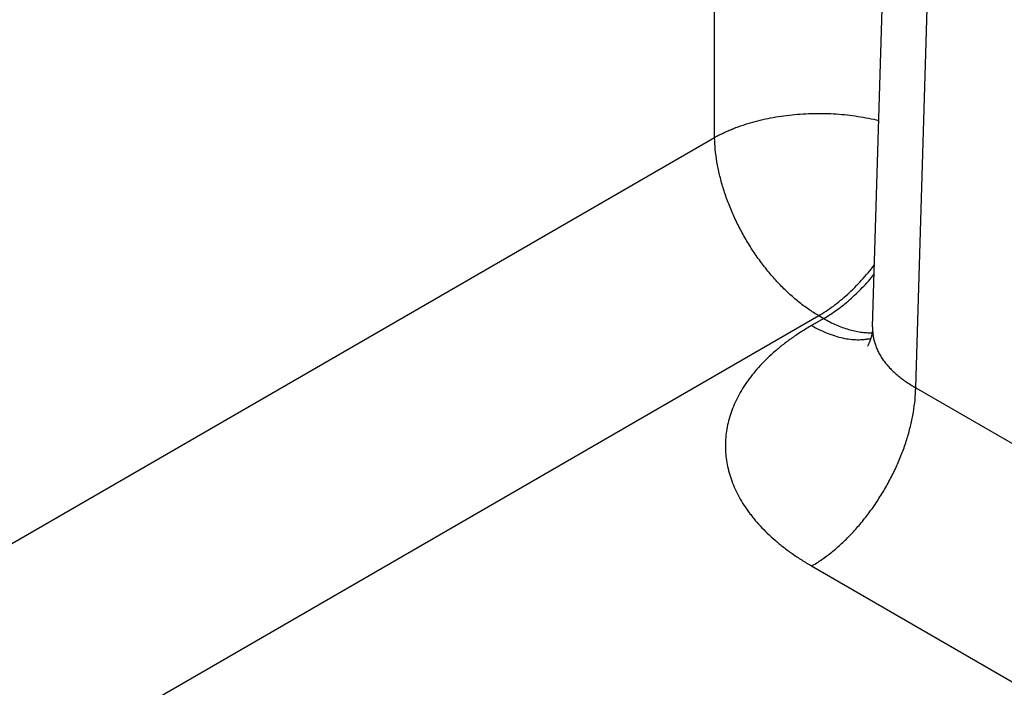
# Model space of a CAD drawing. Header units: inches. Extents: x 0 to 34, y 0 to 22.
# Tile 57 of 68: x 25.735 to 26.257, y 18.044 to 18.398. Entities that reach past the tile are written whole.
import ezdxf

# ---------------------------------------------------------------- set-up
doc = ezdxf.new("R2010")
doc.units = ezdxf.units.IN
doc.header["$LTSCALE"] = 1.87
doc.header["$MEASUREMENT"] = 0
doc.layers.get('0').update_dxf_attribs({"linetype": 'CONTINUOUS'})

msp = doc.modelspace()

# ---------------------------------------------------------------- linework, layer by layer
at = {"color": 7, "linetype": 'CONTINUOUS'}
for p, q in [((26.10358, 18.3354), (26.10358, 19.65931)), ((26.18728, 18.235), (26.22319, 19.42248)), ((26.21013, 18.20283), (26.24601, 19.3895)), ((25.0631, 17.73465), (26.10358, 18.3354)), ((25.17244, 17.67152), (26.15872, 18.24099)), ((26.15872, 18.24099), (26.16137, 18.23946)), ((26.16137, 18.23946), (26.15499, 18.23578)), ((26.21013, 18.20283), (26.31642, 18.14146)), ((26.15499, 18.10842), (26.26127, 18.04705))]:
    msp.add_line(p, q, dxfattribs=at)
msp.add_lwpolyline([(26.18728, 18.23499), (26.18717, 18.23321), (26.18694, 18.23149), (26.18662, 18.22995), (26.18625, 18.2286), (26.18587, 18.22747), (26.1855, 18.22655), (26.18516, 18.22584), (26.18489, 18.22532), (26.18468, 18.22498), (26.18457, 18.2248), (26.18454, 18.22477)], dxfattribs=at)
for points, knots in [([(26.10358, 18.3354), (26.10393, 18.33559), (26.10464, 18.33598), (26.10552, 18.33645), (26.10624, 18.33682), (26.10697, 18.33718), (26.1079, 18.33763), (26.10902, 18.33816), (26.11016, 18.33868), (26.11132, 18.33918), (26.1125, 18.33967), (26.11369, 18.34015), (26.11531, 18.34078), (26.11737, 18.34152), (26.11989, 18.34236), (26.12334, 18.34342), (26.12779, 18.3446), (26.13326, 18.34579), (26.13888, 18.34674), (26.14461, 18.34745), (26.15042, 18.34792), (26.15628, 18.34814), (26.16215, 18.34812), (26.16801, 18.34786), (26.17381, 18.34734), (26.17952, 18.34659), (26.18512, 18.3456), (26.18879, 18.34478), (26.1906, 18.34433)], [0, 0, 0, 0, 0.013358, 0.026893, 0.033708, 0.04055, 0.054319, 0.068212, 0.082233, 0.096378, 0.110641, 0.125021, 0.139515, 0.168839, 0.198592, 0.22875, 0.290181, 0.352933, 0.416781, 0.481492, 0.546818, 0.612509, 0.678306, 0.743953, 0.809193, 0.873776, 0.937456, 1, 1, 1, 1]), ([(26.15872, 18.24099), (26.1569, 18.24204), (26.15419, 18.24376), (26.15069, 18.24628), (26.14714, 18.24903), (26.14278, 18.25281), (26.13774, 18.25778), (26.1329, 18.26319), (26.12831, 18.26899), (26.12399, 18.27512), (26.12, 18.28153), (26.11638, 18.28816), (26.11315, 18.29494), (26.11035, 18.30181), (26.108, 18.30871), (26.10612, 18.31557), (26.10474, 18.32233), (26.10386, 18.32893), (26.10361, 18.33327), (26.10358, 18.3354)], [0, 0, 0, 0, 0.055747, 0.084566, 0.113977, 0.174438, 0.236852, 0.300886, 0.366174, 0.432325, 0.498931, 0.565573, 0.631836, 0.697308, 0.761594, 0.824323, 0.885156, 0.943796, 1, 1, 1, 1]), ([(26.15872, 18.24099), (26.16005, 18.24175), (26.16269, 18.24339), (26.16656, 18.2461), (26.1704, 18.24911), (26.17417, 18.2524), (26.17787, 18.25595), (26.18148, 18.25974), (26.18497, 18.26375), (26.1872, 18.26655), (26.18829, 18.26798)], [0, 0, 0, 0, 0.113737, 0.231252, 0.352321, 0.476667, 0.603976, 0.733893, 0.866036, 1, 1, 1, 1]), ([(26.16137, 18.23946), (26.16255, 18.24014), (26.16491, 18.2416), (26.16839, 18.24399), (26.17183, 18.24662), (26.17524, 18.24947), (26.17859, 18.25254), (26.18187, 18.25582), (26.18507, 18.25928), (26.18712, 18.26169), (26.18814, 18.26292)], [0, 0, 0, 0, 0.114506, 0.232446, 0.353643, 0.477883, 0.604923, 0.73449, 0.866288, 1, 1, 1, 1]), ([(26.15499, 18.23578), (26.15409, 18.23526), (26.15232, 18.23421), (26.14971, 18.23259), (26.14717, 18.23094), (26.14391, 18.2287), (26.14001, 18.22581), (26.13421, 18.22106), (26.12893, 18.21601), (26.12426, 18.21067), (26.12115, 18.20663), (26.11839, 18.2025), (26.11598, 18.1983), (26.11393, 18.19403), (26.11225, 18.18971), (26.11093, 18.18535), (26.10999, 18.18095), (26.10942, 18.17653), (26.10923, 18.1721), (26.10942, 18.16766), (26.10999, 18.16324), (26.11093, 18.15885), (26.11225, 18.15448), (26.11393, 18.15016), (26.11598, 18.14589), (26.11839, 18.14169), (26.12068, 18.13827), (26.12268, 18.13558), (26.12482, 18.13288), (26.12771, 18.12957), (26.13149, 18.12572), (26.13559, 18.12199), (26.13925, 18.119), (26.14232, 18.11667), (26.14471, 18.11495), (26.14717, 18.11326), (26.14971, 18.1116), (26.15232, 18.10998), (26.15409, 18.10893), (26.15499, 18.10842)], [0, 0, 0, 0, 0.018926, 0.037618, 0.056071, 0.074285, 0.109984, 0.144716, 0.211292, 0.243207, 0.27425, 0.304471, 0.333935, 0.362719, 0.390915, 0.418624, 0.445957, 0.473035, 0.499984, 0.526933, 0.554011, 0.581344, 0.609052, 0.637248, 0.666033, 0.695497, 0.725717, 0.741134, 0.756764, 0.78868, 0.821509, 0.855281, 0.890014, 0.907743, 0.925715, 0.943928, 0.962381, 0.981073, 1, 1, 1, 1]), ([(26.15499, 18.23578), (26.15635, 18.23499), (26.15907, 18.23353), (26.16322, 18.23167), (26.16732, 18.23021), (26.17135, 18.22913), (26.17529, 18.22846), (26.17912, 18.22819), (26.18223, 18.22832), (26.18462, 18.22862), (26.18579, 18.22884), (26.18637, 18.22897)], [0, 0, 0, 0, 0.143916, 0.282131, 0.414609, 0.541447, 0.662896, 0.779373, 0.891468, 0.94613, 1, 1, 1, 1]), ([(26.16137, 18.23946), (26.16246, 18.23883), (26.16465, 18.23764), (26.16796, 18.23607), (26.17126, 18.23474), (26.17452, 18.23366), (26.17773, 18.23284), (26.18089, 18.23227), (26.18397, 18.23196), (26.186, 18.23193), (26.187, 18.23196)], [0, 0, 0, 0, 0.140125, 0.275848, 0.407126, 0.533974, 0.65648, 0.774808, 0.889204, 1, 1, 1, 1]), ([(26.18728, 18.23499), (26.18726, 18.23424), (26.18728, 18.23273), (26.18751, 18.23047), (26.18793, 18.22823), (26.18855, 18.22601), (26.18937, 18.22381), (26.19037, 18.22164), (26.19157, 18.21951), (26.19295, 18.21742), (26.19451, 18.21537), (26.19625, 18.21338), (26.19816, 18.21145), (26.20024, 18.20958), (26.20249, 18.20777), (26.20574, 18.20543), (26.20833, 18.20383), (26.21013, 18.20283)], [0, 0, 0, 0, 0.054436, 0.108955, 0.16383, 0.219325, 0.275689, 0.333148, 0.391909, 0.452152, 0.514026, 0.577656, 0.643141, 0.710551, 0.779933, 0.85131, 1, 1, 1, 1]), ([(26.15499, 18.10842), (26.15681, 18.10947), (26.15952, 18.11119), (26.16302, 18.11371), (26.16657, 18.11646), (26.17093, 18.12024), (26.17597, 18.12521), (26.18081, 18.13062), (26.1854, 18.13642), (26.18972, 18.14255), (26.1937, 18.14896), (26.19733, 18.15559), (26.20056, 18.16237), (26.20336, 18.16924), (26.20571, 18.17614), (26.20759, 18.183), (26.20897, 18.18976), (26.20985, 18.19636), (26.2101, 18.2007), (26.21013, 18.20283)], [0, 0, 0, 0, 0.055747, 0.084566, 0.113977, 0.174438, 0.236852, 0.300886, 0.366174, 0.432325, 0.498931, 0.565573, 0.631836, 0.697308, 0.761594, 0.824323, 0.885156, 0.943796, 1, 1, 1, 1])]:
    msp.add_open_spline(points, degree=3, knots=knots, dxfattribs=at)

doc.saveas('drawing.dxf')
